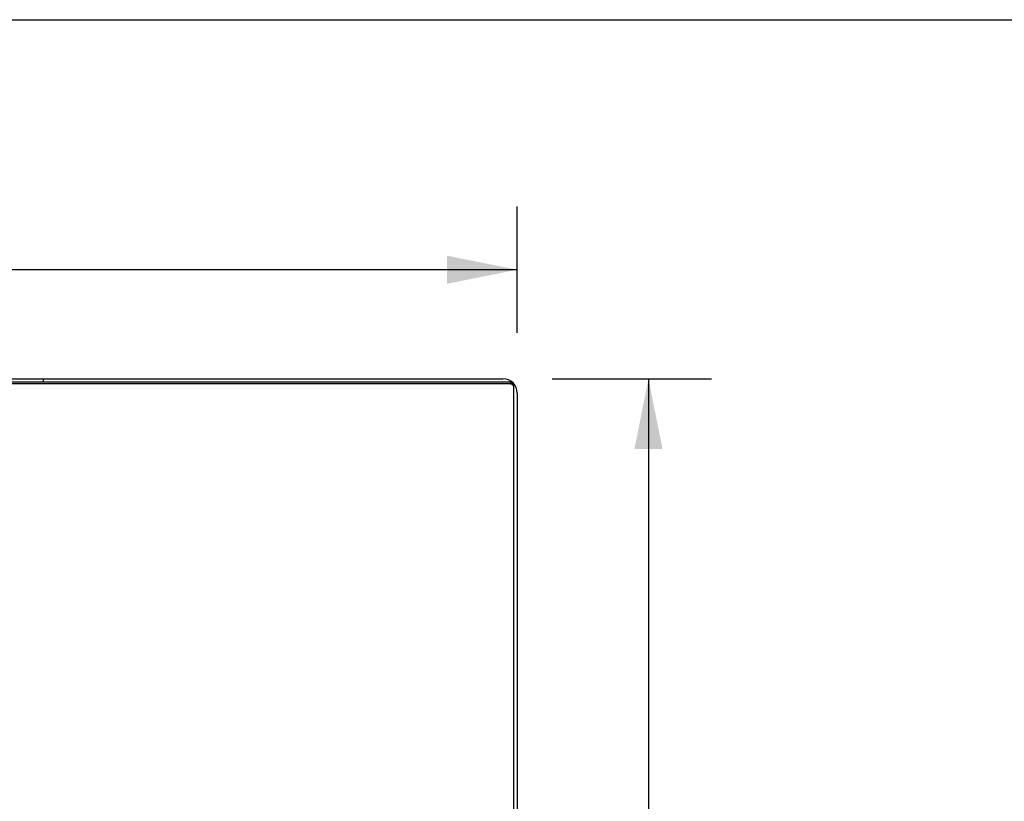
# Model space of a CAD drawing. Header units: inches. Extents: x 0 to 189, y 0 to 122.
# Tile 197 of 226: x 78 to 94, y 110 to 122. Entities that reach past the tile are written whole.
import ezdxf

# ---------------------------------------------------------------- set-up
doc = ezdxf.new("R2010")
doc.units = ezdxf.units.IN
doc.header["$LTSCALE"] = 10.388889
doc.header["$MEASUREMENT"] = 0
doc.layers.get('0').update_dxf_attribs({"linetype": 'CONTINUOUS'})
doc.layers.add('DIMENSIONS', color=7, linetype='CONTINUOUS')
doc.styles.get("Standard").update_dxf_attribs({"font": 'arial.ttf'})
doc.dimstyles.new('DIMSTYLE_1', dxfattribs={"dimtxt": 0.833333, "dimasz": 1.111111, "dimexe": 0.09, "dimexo": 0.07, "dimgap": 0.0375, "dimtad": 0, "dimtih": 1, "dimtoh": 1, "dimzin": 4, "dimdsep": 46, "dimtxsty": 'Standard', "dimblk": '_FILLED', "dimblk1": '_FILLED', "dimblk2": '_FILLED', "dimcen": 0.09, "dimadec": 3, "dimazin": 1, "dimtfac": 1, "dimtdec": 3, "dimtofl": 0, "dimtmove": 0, "dimatfit": 3, "dimldrblk": '_FILLED', "dimfxl": 0, "dimtolj": 1, "dimtzin": 4, "dimarcsym": 0})

# ---------------------------------------------------------------- blocks, each defined once
blk = doc.blocks.new('_FILLED')
at = {"color": 0, "linetype": 'ByBlock'}
blk.add_solid([(0, 0), (-1, 0.2), (-1, -0.2)], dxfattribs=at)
blk = doc.blocks.new('*D5')
at = {"layer": 'DIMENSIONS', "color": 2, "linetype": 'Continuous'}
for p, q in [((37.954, 117.261), (37.954, 119.262)), ((85.954, 117.261), (85.954, 119.262)), ((37.954, 118.262), (60.081, 118.262)), ((85.954, 118.262), (63.827, 118.262))]:
    blk.add_line(p, q, dxfattribs=at)
at = {"layer": 'DIMENSIONS', "color": 2, "linetype": 'Continuous', "xscale": 1.1111111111, "yscale": 1.1111111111, "zscale": 1.1111111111, "rotation": 180}
blk.add_blockref('_FILLED', (37.954, 118.262), dxfattribs=at)
at = {"layer": 'DIMENSIONS', "color": 2, "linetype": 'Continuous', "xscale": 1.1111111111, "yscale": 1.1111111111, "zscale": 1.1111111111}
blk.add_blockref('_FILLED', (85.954, 118.262), dxfattribs=at)
at = {"layer": 'DIMENSIONS', "color": 2, "linetype": 'Continuous', "insert": (61.954, 118.679), "char_height": 0.8333, "width": 2.91202, "attachment_point": 2, "line_spacing_factor": 0.9}
blk.add_mtext('48.00', dxfattribs=at)
blk = doc.blocks.new('*D6')
at = {"layer": 'DIMENSIONS', "color": 2, "linetype": 'Continuous'}
for p, q in [((86.506, 116.535), (89.032, 116.535)), ((88.032, 116.535), (88.032, 108.369)), ((88.032, 98.535), (88.032, 106.702)), ((86.506, 98.535), (89.032, 98.535))]:
    blk.add_line(p, q, dxfattribs=at)
at = {"layer": 'DIMENSIONS', "color": 2, "linetype": 'Continuous', "xscale": 1.1111111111, "yscale": 1.1111111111, "zscale": 1.1111111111}
for p, rotation in [((88.032, 116.535), 90), ((88.032, 98.535), 270)]:
    blk.add_blockref('_FILLED', p, dxfattribs=dict(at, rotation=rotation))
at = {"layer": 'DIMENSIONS', "color": 2, "linetype": 'Continuous', "insert": (88.032, 107.952), "char_height": 0.8333, "width": 2.91202, "attachment_point": 2, "line_spacing_factor": 0.9}
blk.add_mtext('18.00', dxfattribs=at)

msp = doc.modelspace()

# ---------------------------------------------------------------- linework, layer by layer
at = {"color": 7, "linetype": 'Continuous'}
for p, q in [((0, 122.222), (188.889, 122.222)), ((78.454, 116.482), (78.454, 116.535)), ((85.84, 116.455), (38.069, 116.455)), ((85.902, 98.662), (85.902, 116.421))]:
    msp.add_line(p, q, dxfattribs=at)
at = {"color": 3, "linetype": 'Continuous'}
for p, q in [((85.84, 116.482), (38.069, 116.482)), ((38.18, 116.535), (85.728, 116.535)), ((85.954, 116.309), (85.954, 98.761))]:
    msp.add_line(p, q, dxfattribs=at)
for points in [[(85.84, 116.482), (85.844, 116.481), (85.849, 116.481), (85.854, 116.48), (85.859, 116.479), (85.863, 116.477)], [(85.872, 116.473), (85.876, 116.47), (85.88, 116.467), (85.884, 116.464), (85.887, 116.46), (85.89, 116.457), (85.893, 116.453), (85.895, 116.449), (85.897, 116.444), (85.899, 116.44), (85.9, 116.435), (85.901, 116.431), (85.902, 116.426), (85.902, 116.421)]]:
    msp.add_lwpolyline(points, dxfattribs=at)
at = {"color": 7, "linetype": 'Continuous'}
for points in [[(85.899, 116.413), (85.897, 116.417), (85.895, 116.422), (85.893, 116.426), (85.89, 116.43), (85.887, 116.433), (85.884, 116.437), (85.88, 116.44), (85.876, 116.443), (85.872, 116.446), (85.868, 116.448), (85.863, 116.45), (85.859, 116.452), (85.854, 116.453), (85.849, 116.454), (85.844, 116.454), (85.84, 116.455)], [(85.902, 116.394), (85.902, 116.399), (85.901, 116.404), (85.9, 116.408), (85.899, 116.413)]]:
    msp.add_lwpolyline(points, dxfattribs=at)
at = {"color": 3, "linetype": 'Continuous'}
msp.add_arc((85.728, 116.309), 0.226, 0, 90, dxfattribs=at)

# ---------------------------------------------------------------- dimensions: what is measured, and where the dimension line sits
at = {"layer": 'DIMENSIONS', "color": 2, "linetype": 'Continuous'}
for base, p1, p2, angle, picture, middle in [((37.954, 118.262), (85.954, 117.191), (37.954, 117.191), 180, '*D5', (61.932, 118.258)), ((88.032, 98.535), (86.436, 116.535), (86.436, 98.535), 270, '*D6', (88.068, 107.531))]:
    dim = msp.add_linear_dim(base=base, p1=p1, p2=p2, angle=angle, dimstyle='DIMSTYLE_1', dxfattribs=at)
    dim.commit()
    dim.dimension.update_dxf_attribs({"geometry": picture, "text_midpoint": middle, "dimtype": 160})

doc.saveas('drawing.dxf')
